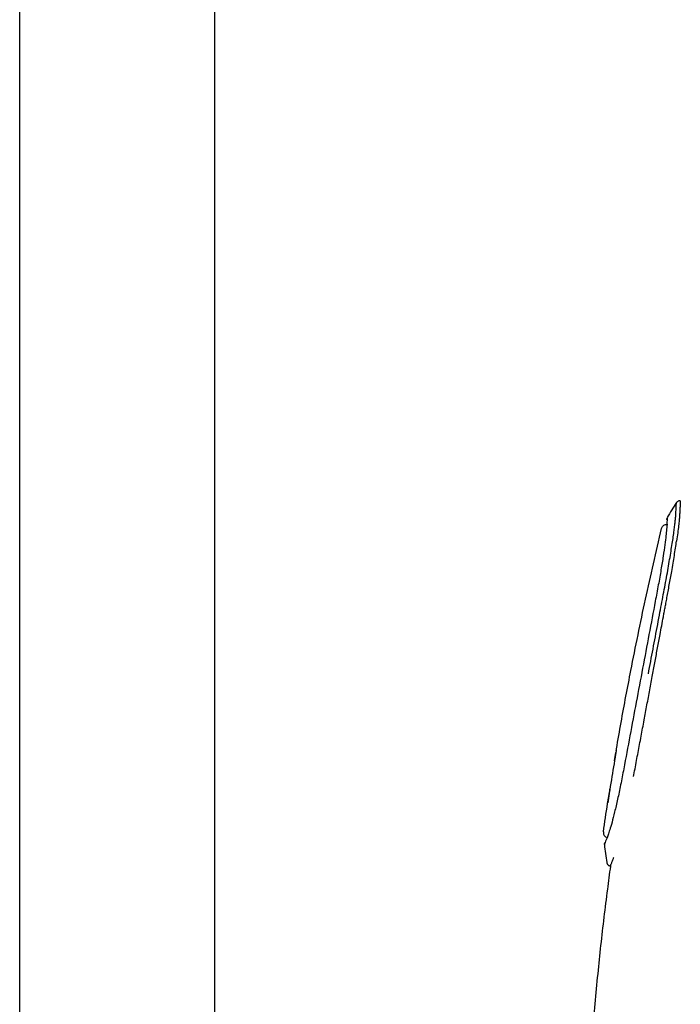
# Model space of a CAD drawing. Header units: millimetres. Extents: x 8 to 1894, y 12 to 2738.
# Tile 113 of 156: x 1389 to 1440, y 1797 to 1872. Entities that reach past the tile are written whole.
import ezdxf

# ---------------------------------------------------------------- set-up
doc = ezdxf.new("R2010")
doc.units = ezdxf.units.MM

msp = doc.modelspace()

# ---------------------------------------------------------------- linework, layer by layer
at = {"color": 7, "linetype": 'Continuous', "lineweight": 30}
for p, q in [((1389.248, 1644.018), (1389.248, 2095.859)), ((1404.248, 2095.859), (1404.248, 1644.018)), ((1438.659, 1833.289), (1438.698, 1833.391)), ((1435.141, 1816.051), (1435.034, 1815.41)), ((1435.034, 1815.41), (1435.141, 1816.051)), ((1434.684, 1813.262), (1434.514, 1812.182)), ((1434.655, 1807.324), (1434.717, 1807.307)), ((1434.719, 1807.314), (1434.716, 1807.297))]:
    msp.add_line(p, q, dxfattribs=at)
for points, knots in [([(1437.642, 1822.105), (1437.702, 1822.423), (1437.821, 1823.059), (1438, 1824.011), (1438.179, 1824.96), (1438.356, 1825.905), (1438.523, 1826.792), (1438.68, 1827.622), (1438.827, 1828.392), (1438.969, 1829.149), (1439.102, 1829.879), (1439.224, 1830.576), (1439.335, 1831.233), (1439.433, 1831.845), (1439.519, 1832.407), (1439.593, 1832.913), (1439.653, 1833.36), (1439.699, 1833.746), (1439.734, 1834.088), (1439.754, 1834.365), (1439.766, 1834.6), (1439.775, 1834.798), (1439.783, 1834.963), (1439.787, 1835.056), (1439.789, 1835.102), (1439.79, 1835.114), (1439.791, 1835.127), (1439.791, 1835.14), (1439.792, 1835.153), (1439.793, 1835.166), (1439.794, 1835.187), (1439.795, 1835.216), (1439.797, 1835.248), (1439.798, 1835.272), (1439.799, 1835.283), (1439.798, 1835.271), (1439.798, 1835.265)], [0, 0, 0, 0, 0.0413929, 0.0828463, 0.1243037, 0.1657647, 0.2073118, 0.2419678, 0.2765415, 0.3110472, 0.3456639, 0.3803285, 0.4149129, 0.4494326, 0.4839244, 0.5184267, 0.5529681, 0.5875579, 0.6221967, 0.6638209, 0.705395, 0.7467975, 0.7881079, 0.8293961, 0.833859, 0.8384952, 0.8434405, 0.8486953, 0.8542598, 0.8601346, 0.8663202, 0.8849383, 0.9059189, 0.9339708, 0.9653451, 1, 1, 1, 1]), ([(1439.798, 1835.278), (1439.681, 1835.091), (1439.441, 1834.705), (1439.201, 1834.32), (1439.077, 1834.122)], [0, 0, 0, 0, 0.485753, 1, 1, 1, 1]), ([(1440.098, 1835.413), (1440.078, 1835.416), (1440.026, 1835.424), (1439.941, 1835.403), (1439.856, 1835.354), (1439.817, 1835.303), (1439.798, 1835.278)], [0, 0, 0, 0, 0.172299, 0.452898, 0.733505, 1, 1, 1, 1]), ([(1440.098, 1835.415), (1440.098, 1835.415), (1440.099, 1835.43), (1440.096, 1835.374), (1440.091, 1835.271), (1440.087, 1835.17), (1440.084, 1835.118), (1440.081, 1835.061), (1440.079, 1835), (1440.076, 1834.934), (1440.072, 1834.863), (1440.068, 1834.772), (1440.063, 1834.662), (1440.056, 1834.528), (1440.048, 1834.389), (1440.039, 1834.245), (1440.027, 1834.097), (1440.006, 1833.864), (1439.966, 1833.501), (1439.899, 1832.965), (1439.839, 1832.537), (1439.808, 1832.321)], [0, 0, 0, 0, 0.004176, 0.142318, 0.280798, 0.311938, 0.343106, 0.374306, 0.405544, 0.436826, 0.468164, 0.499573, 0.548872, 0.595033, 0.638096, 0.678069, 0.714969, 0.748841, 0.832289, 0.915619, 1, 1, 1, 1]), ([(1439.089, 1834.105), (1439.089, 1834.107), (1439.09, 1834.113), (1439.072, 1833.827), (1439.053, 1833.375), (1439.005, 1832.759), (1438.918, 1832.067), (1438.788, 1831.18), (1438.619, 1830.134), (1438.41, 1828.952), (1438.094, 1827.276), (1437.689, 1825.134), (1437.199, 1822.532), (1436.707, 1819.922), (1436.218, 1817.323), (1435.904, 1815.633), (1435.746, 1814.788)], [0, 0, 0, 0, 0.044064, 0.139241, 0.235083, 0.28324, 0.331458, 0.379794, 0.427921, 0.475993, 0.524034, 0.619517, 0.714588, 0.80968, 0.90481, 1, 1, 1, 1]), ([(1439.081, 1833.956), (1439.076, 1833.966), (1439.058, 1833.997), (1439.06, 1834.032), (1439.062, 1834.057)], [0, 0, 0, 0, 0.300352, 1, 1, 1, 1]), ([(1436.293, 1822.361), (1436.474, 1823.274), (1436.837, 1825.101), (1437.418, 1827.837), (1438.022, 1830.568), (1438.447, 1832.383), (1438.659, 1833.289)], [0, 0, 0, 0, 0.249524, 0.499861, 0.750268, 1, 1, 1, 1]), ([(1438.698, 1833.391), (1438.723, 1833.428), (1438.774, 1833.502), (1438.891, 1833.572), (1439.02, 1833.605), (1439.104, 1833.591), (1439.145, 1833.585)], [0, 0, 0, 0, 0.252055, 0.511991, 0.765438, 1, 1, 1, 1]), ([(1437.965, 1822.034), (1438.029, 1822.38), (1438.158, 1823.07), (1438.35, 1824.104), (1438.52, 1825.016), (1438.667, 1825.808), (1438.762, 1826.315), (1438.826, 1826.655), (1438.858, 1826.83), (1438.891, 1827.005), (1438.924, 1827.18), (1438.956, 1827.354), (1439.006, 1827.617), (1439.072, 1827.982), (1439.16, 1828.456), (1439.251, 1828.956), (1439.344, 1829.47), (1439.443, 1830.029), (1439.543, 1830.615), (1439.641, 1831.216), (1439.731, 1831.793), (1439.782, 1832.145), (1439.808, 1832.321)], [0, 0, 0, 0, 0.093399, 0.186925, 0.28048, 0.342211, 0.403903, 0.420051, 0.436194, 0.452333, 0.468465, 0.484591, 0.500711, 0.541778, 0.586297, 0.634132, 0.684257, 0.735649, 0.800434, 0.866044, 0.932567, 1, 1, 1, 1]), ([(1435.163, 1816.184), (1435.171, 1816.23), (1435.292, 1816.958), (1435.541, 1818.355), (1435.908, 1820.369), (1436.165, 1821.699), (1436.293, 1822.361)], [0, 0, 0, 0, 0.0223222, 0.3525225, 0.677971, 1, 1, 1, 1]), ([(1436.5, 1814.186), (1436.538, 1814.389), (1436.614, 1814.8), (1436.732, 1815.42), (1436.848, 1816.045), (1436.965, 1816.668), (1437.082, 1817.293), (1437.199, 1817.92), (1437.349, 1818.723), (1437.532, 1819.705), (1437.749, 1820.869), (1437.893, 1821.645), (1437.965, 1822.034)], [0, 0, 0, 0, 0.07947, 0.160953, 0.241088, 0.321048, 0.400868, 0.480588, 0.560245, 0.706409, 0.853007, 1, 1, 1, 1]), ([(1435.163, 1816.184), (1435.051, 1815.519), (1434.826, 1814.186), (1434.618, 1812.851), (1434.514, 1812.182)], [0, 0, 0, 0, 0.499078, 1, 1, 1, 1]), ([(1435.746, 1814.788), (1435.667, 1814.372), (1435.508, 1813.539), (1435.267, 1812.421), (1435.04, 1811.443), (1434.836, 1810.64), (1434.665, 1810.061), (1434.489, 1809.571), (1434.34, 1809.185), (1434.252, 1808.953), (1434.263, 1808.98), (1434.266, 1808.987)], [0, 0, 0, 0, 0.092646, 0.185459, 0.27828, 0.370884, 0.463528, 0.556597, 0.742359, 0.927034, 1, 1, 1, 1]), ([(1434.177, 1809.938), (1434.283, 1810.663), (1434.446, 1811.772), (1434.623, 1812.878), (1434.684, 1813.262)], [0, 0, 0, 0, 0.653324, 1, 1, 1, 1]), ([(1434.177, 1809.938), (1434.175, 1809.9), (1434.17, 1809.819), (1434.209, 1809.702), (1434.28, 1809.597), (1434.349, 1809.551), (1434.383, 1809.529)], [0, 0, 0, 0, 0.2378, 0.49134, 0.74952, 1, 1, 1, 1]), ([(1434.265, 1809.05), (1434.27, 1809.069), (1434.277, 1809.093), (1434.311, 1809.12), (1434.318, 1809.126)], [0, 0, 0, 0, 0.772224, 1, 1, 1, 1]), ([(1434.252, 1808.971), (1434.283, 1808.736), (1434.344, 1808.271), (1434.405, 1807.806), (1434.435, 1807.576)], [0, 0, 0, 0, 0.505558, 1, 1, 1, 1]), ([(1434.435, 1807.575), (1434.441, 1807.546), (1434.454, 1807.489), (1434.504, 1807.413), (1434.572, 1807.353), (1434.627, 1807.333), (1434.655, 1807.324)], [0, 0, 0, 0, 0.245466, 0.501109, 0.75614, 1, 1, 1, 1]), ([(1434.721, 1807.312), (1434.72, 1807.311), (1434.719, 1807.308), (1434.734, 1807.347), (1434.76, 1807.414), (1434.793, 1807.5), (1434.841, 1807.622), (1434.893, 1807.756), (1434.934, 1807.862), (1434.95, 1807.902), (1434.954, 1807.913), (1434.959, 1807.924), (1434.963, 1807.935), (1434.968, 1807.947), (1434.972, 1807.958), (1434.975, 1807.966), (1434.977, 1807.97), (1434.977, 1807.97)], [0, 0, 0, 0, 0.090574, 0.274589, 0.409582, 0.544638, 0.679818, 0.858844, 0.937825, 0.946698, 0.955571, 0.964446, 0.973322, 0.9822, 0.991078, 0.999958, 1, 1, 1, 1]), ([(1434.717, 1807.296), (1434.638, 1806.705), (1434.462, 1805.398), (1434.213, 1803.366), (1433.964, 1801.197), (1433.73, 1798.973), (1433.513, 1796.704), (1433.318, 1794.398), (1433.149, 1792.109), (1433.008, 1789.847), (1432.894, 1787.618), (1432.81, 1785.468), (1432.751, 1783.397), (1432.713, 1781.403), (1432.693, 1779.441), (1432.686, 1777.503), (1432.686, 1776.219), (1432.686, 1775.579)], [0, 0, 0, 0, 0.05622, 0.124394, 0.193107, 0.262097, 0.335267, 0.408117, 0.48034, 0.551666, 0.621875, 0.69082, 0.75461, 0.817247, 0.878854, 0.939658, 1, 1, 1, 1])]:
    msp.add_open_spline(points, degree=3, knots=knots, dxfattribs=at)

doc.saveas('drawing.dxf')
